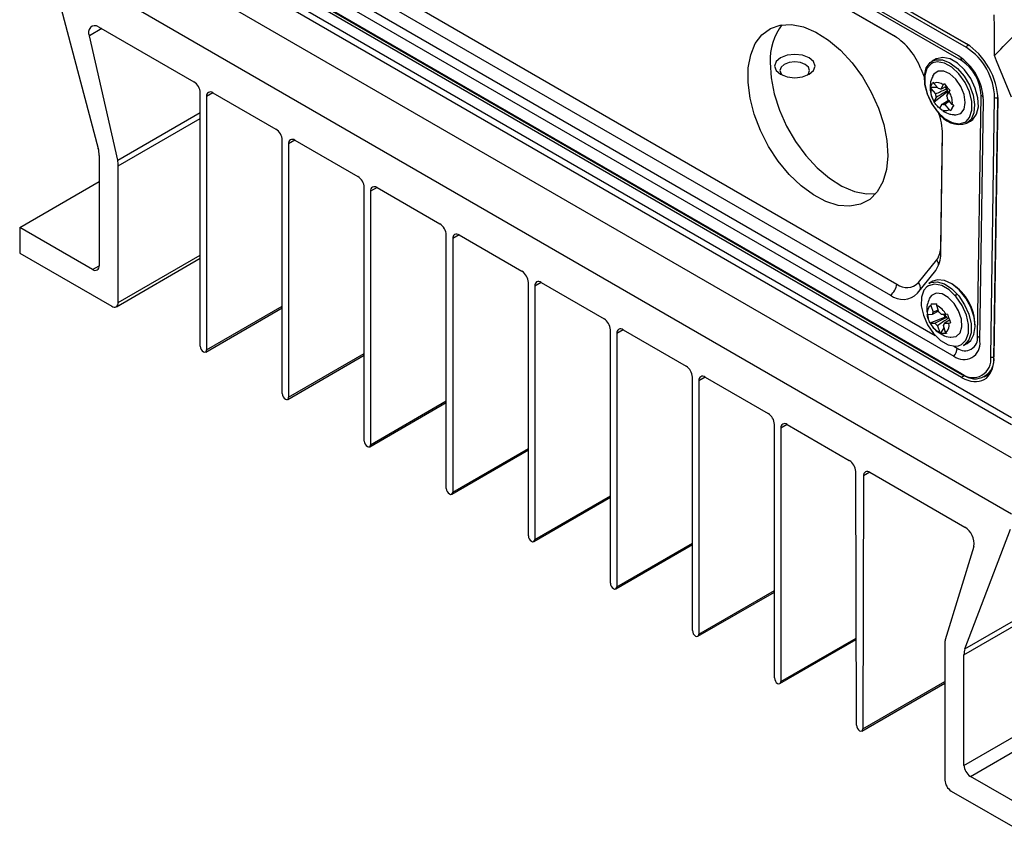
# Model space of a CAD drawing. Header units: millimetres. Extents: x -0.387 to 0.594, y -0.166 to 0.447.
# Tile 64 of 109: x 0.316 to 0.426, y -0.166 to -0.075. Entities that reach past the tile are written whole.
import ezdxf

# ---------------------------------------------------------------- set-up
doc = ezdxf.new("R2010")
doc.units = ezdxf.units.MM
doc.layers.add('FORMAT', color=7, linetype='Continuous')

msp = doc.modelspace()

# ---------------------------------------------------------------- linework, layer by layer
at = {"layer": 'FORMAT', "color": 7, "linetype": 'Continuous', "lineweight": 25}
for p, q in [((0.421456, -0.077835), (0.333067, -0.026812)), ((0.421462, -0.077422), (0.333074, -0.026399)), ((0.333244, -0.026509), (0.421632, -0.077533)), ((0.420555, -0.078758), (0.333925, -0.02875)), ((0.420898, -0.079275), (0.334268, -0.029266)), ((0.413418, -0.076531), (0.341701, -0.035131)), ((0.413832, -0.076799), (0.342395, -0.035561)), ((0.421269, -0.144654), (0.585318, -0.049951)), ((0.421174, -0.145324), (0.585223, -0.050621)), ((0.426477, -0.123447), (0.319827, -0.061882)), ((0.426477, -0.119766), (0.326205, -0.061882)), ((0.326912, -0.061481), (0.426477, -0.118956)), ((0.333426, -0.062129), (0.420055, -0.112137)), ((0.334844, -0.061827), (0.417975, -0.109816)), ((0.420907, -0.114488), (0.332519, -0.063464)), ((0.332525, -0.063051), (0.420913, -0.114075)), ((0.332577, -0.063169), (0.420965, -0.114193)), ((0.341989, -0.062715), (0.413706, -0.104115)), ((0.421174, -0.15761), (0.585223, -0.062907)), ((0.34127, -0.063933), (0.412987, -0.105333)), ((0.421882, -0.158835), (0.58593, -0.064132)), ((0.426477, -0.129678), (0.319642, -0.068006)), ((0.319831, -0.069879), (0.324913, -0.089031)), ((0.324933, -0.075515), (0.335539, -0.081638)), ((0.325286, -0.075719), (0.323918, -0.076509)), ((0.327066, -0.090334), (0.323918, -0.076509)), ((0.421632, -0.077533), (0.421638, -0.077529)), ((0.421632, -0.077533), (0.421764, -0.077612)), ((0.424805, -0.079288), (0.42457, -0.078716)), ((0.418068, -0.0791), (0.417644, -0.079337)), ((0.426477, -0.083347), (0.424805, -0.079288)), ((0.416387, -0.080198), (0.416773, -0.081167)), ((0.417817, -0.081808), (0.417792, -0.081661)), ((0.418327, -0.082394), (0.417817, -0.081808)), ((0.418875, -0.081988), (0.418617, -0.082444)), ((0.418617, -0.082444), (0.419303, -0.082094)), ((0.418992, -0.081865), (0.418875, -0.081988)), ((0.336246, -0.111032), (0.336246, -0.082863)), ((0.33766, -0.082863), (0.336953, -0.083271)), ((0.33766, -0.082863), (0.344661, -0.086904)), ((0.417464, -0.082242), (0.418175, -0.08222)), ((0.417464, -0.082242), (0.417489, -0.082389)), ((0.417489, -0.082389), (0.417998, -0.082975)), ((0.417859, -0.083871), (0.419239, -0.082795)), ((0.419286, -0.082413), (0.419093, -0.082191)), ((0.419239, -0.082795), (0.419336, -0.082622)), ((0.419239, -0.082795), (0.419392, -0.082971)), ((0.419268, -0.083191), (0.419525, -0.082736)), ((0.419525, -0.082736), (0.419642, -0.082613)), ((0.42268, -0.109921), (0.423081, -0.083145)), ((0.336953, -0.083271), (0.336953, -0.11144)), ((0.418094, -0.08337), (0.417837, -0.083825)), ((0.417837, -0.083825), (0.417859, -0.083871)), ((0.418487, -0.084573), (0.418744, -0.084118)), ((0.418744, -0.084118), (0.419454, -0.08369)), ((0.419607, -0.083768), (0.419035, -0.084167)), ((0.419035, -0.084167), (0.419545, -0.084753)), ((0.419873, -0.084172), (0.419364, -0.083586)), ((0.419709, -0.084823), (0.420015, -0.084232)), ((0.420037, -0.084242), (0.419873, -0.084172)), ((0.422939, -0.110472), (0.42334, -0.083696)), ((0.424152, -0.112205), (0.424583, -0.083381)), ((0.424934, -0.083386), (0.424502, -0.11221)), ((0.424504, -0.11241), (0.424936, -0.083582)), ((0.424934, -0.083386), (0.424935, -0.083385)), ((0.327066, -0.090334), (0.336246, -0.085034)), ((0.418509, -0.084618), (0.418487, -0.084573)), ((0.419545, -0.084753), (0.419709, -0.084823)), ((0.327129, -0.090967), (0.336246, -0.085704)), ((0.421489, -0.086238), (0.421913, -0.086002)), ((0.418598, -0.099933), (0.41879, -0.087127)), ((0.418598, -0.100735), (0.418797, -0.087473)), ((0.345368, -0.116297), (0.345368, -0.088129)), ((0.346782, -0.088129), (0.346075, -0.088537)), ((0.346075, -0.088537), (0.346075, -0.116706)), ((0.346782, -0.088128), (0.353782, -0.09217)), ((0.325008, -0.089811), (0.325008, -0.102076)), ((0.327129, -0.106179), (0.327129, -0.090967)), ((0.316169, -0.097811), (0.325008, -0.092708)), ((0.354489, -0.121563), (0.354489, -0.093394)), ((0.355904, -0.093394), (0.355196, -0.093803)), ((0.355196, -0.093803), (0.355196, -0.121971)), ((0.355904, -0.093394), (0.362904, -0.097435)), ((0.316169, -0.097811), (0.316169, -0.100669)), ((0.324283, -0.102495), (0.316169, -0.097811)), ((0.363611, -0.126829), (0.363611, -0.09866)), ((0.365025, -0.09866), (0.364318, -0.099068)), ((0.364318, -0.099068), (0.364318, -0.127237)), ((0.365025, -0.09866), (0.372026, -0.102701)), ((0.316169, -0.100669), (0.326422, -0.106588)), ((0.326922, -0.106637), (0.336246, -0.101255)), ((0.327129, -0.106179), (0.336246, -0.100916)), ((0.416128, -0.103952), (0.418142, -0.101431)), ((0.324283, -0.102495), (0.325008, -0.102076)), ((0.416014, -0.105128), (0.418028, -0.102608)), ((0.372733, -0.132095), (0.372733, -0.103926)), ((0.374147, -0.103926), (0.37344, -0.104334)), ((0.374147, -0.103926), (0.381147, -0.107967)), ((0.417698, -0.103807), (0.417274, -0.104043)), ((0.37344, -0.104334), (0.37344, -0.132503)), ((0.420371, -0.105354), (0.420202, -0.105354)), ((0.33685, -0.111669), (0.345368, -0.106751)), ((0.336953, -0.11144), (0.345368, -0.106582)), ((0.417508, -0.106316), (0.417484, -0.106492)), ((0.417484, -0.106492), (0.417731, -0.107235)), ((0.417508, -0.106316), (0.418158, -0.106365)), ((0.41836, -0.107139), (0.41763, -0.107517)), ((0.417731, -0.107235), (0.418298, -0.10699)), ((0.418141, -0.106488), (0.418165, -0.106312)), ((0.418388, -0.10723), (0.418141, -0.106488)), ((0.417115, -0.107521), (0.41709, -0.107483)), ((0.417105, -0.107475), (0.417197, -0.107946)), ((0.41763, -0.107517), (0.417115, -0.107521)), ((0.417405, -0.108429), (0.419038, -0.107798)), ((0.419192, -0.107507), (0.418677, -0.10751)), ((0.418942, -0.107508), (0.419038, -0.107798)), ((0.419622, -0.108077), (0.418992, -0.108457)), ((0.419233, -0.107797), (0.419038, -0.107798)), ((0.419357, -0.107467), (0.419192, -0.107507)), ((0.381854, -0.137361), (0.381854, -0.109192)), ((0.383269, -0.109192), (0.382562, -0.1096)), ((0.383269, -0.109192), (0.390269, -0.113233)), ((0.417405, -0.108429), (0.41743, -0.108468)), ((0.417423, -0.108428), (0.417431, -0.108445)), ((0.41743, -0.108468), (0.417945, -0.108464)), ((0.418234, -0.108744), (0.418481, -0.109486)), ((0.418481, -0.109486), (0.418597, -0.109585)), ((0.418597, -0.109585), (0.418977, -0.109)), ((0.419138, -0.109482), (0.418891, -0.10874)), ((0.418992, -0.108457), (0.419507, -0.108453)), ((0.419253, -0.10958), (0.419138, -0.109482)), ((0.419507, -0.108453), (0.419672, -0.108414)), ((0.382562, -0.1096), (0.382562, -0.137769)), ((0.42005, -0.111014), (0.420419, -0.111227)), ((0.421119, -0.110944), (0.421543, -0.110708)), ((0.345971, -0.116935), (0.354489, -0.112017)), ((0.346075, -0.116706), (0.354489, -0.111848)), ((0.424502, -0.11221), (0.424507, -0.112208)), ((0.390976, -0.142627), (0.390976, -0.114458)), ((0.39239, -0.114458), (0.391683, -0.114866)), ((0.391683, -0.114866), (0.391683, -0.143035)), ((0.39239, -0.114458), (0.399391, -0.118499)), ((0.421263, -0.114282), (0.420907, -0.114488)), ((0.423424, -0.114439), (0.424065, -0.114099)), ((0.355196, -0.121971), (0.363611, -0.117114)), ((0.355093, -0.1222), (0.363611, -0.117283)), ((0.400098, -0.147892), (0.400098, -0.119724)), ((0.401512, -0.119724), (0.400805, -0.120132)), ((0.400805, -0.120132), (0.400805, -0.148301)), ((0.401512, -0.119723), (0.408426, -0.123715)), ((0.364215, -0.127466), (0.372733, -0.122549)), ((0.364318, -0.127237), (0.372733, -0.12238)), ((0.409218, -0.153159), (0.409133, -0.124937)), ((0.410013, -0.125445), (0.409928, -0.153569)), ((0.410718, -0.125038), (0.410013, -0.125445)), ((0.41072, -0.125039), (0.421256, -0.131121)), ((0.373336, -0.132732), (0.381854, -0.127815)), ((0.37344, -0.132503), (0.381854, -0.127646)), ((0.421269, -0.144654), (0.426351, -0.131369)), ((0.382458, -0.137998), (0.390976, -0.13308)), ((0.382562, -0.137769), (0.390976, -0.132911)), ((0.422272, -0.133285), (0.419096, -0.143659)), ((0.39158, -0.143264), (0.400098, -0.138346)), ((0.391683, -0.143035), (0.400098, -0.138177)), ((0.400701, -0.14853), (0.409189, -0.143629)), ((0.400805, -0.148301), (0.409189, -0.143461)), ((0.419053, -0.144032), (0.419053, -0.159243)), ((0.421174, -0.15761), (0.421174, -0.145324)), ((0.409824, -0.153796), (0.419053, -0.148468)), ((0.409928, -0.153569), (0.419053, -0.148301)), ((0.409574, -0.153771), (0.409572, -0.15377)), ((0.430013, -0.163529), (0.421882, -0.158835)), ((0.41976, -0.160468), (0.430013, -0.166387))]:
    msp.add_line(p, q, dxfattribs=at)
at = {"layer": 'FORMAT', "color": 7, "linetype": 'Continuous', "lineweight": 25, "flags": 128}
for points in [[(0.412699, -0.089854), (0.41255, -0.091399), (0.412155, -0.092751), (0.411528, -0.093865), (0.410689, -0.094705), (0.409664, -0.095246), (0.408487, -0.095469), (0.407195, -0.095367), (0.40583, -0.094943), (0.404436, -0.094212), (0.403058, -0.093197), (0.401739, -0.091929), (0.400523, -0.090451), (0.399448, -0.088809), (0.398548, -0.087056), (0.397854, -0.085249), (0.397387, -0.083446), (0.397162, -0.081704), (0.397186, -0.08008), (0.397459, -0.078625), (0.397972, -0.077388), (0.398708, -0.076406), (0.399644, -0.075713), (0.400749, -0.07533), (0.401988, -0.075269), (0.403322, -0.075533), (0.404707, -0.076112), (0.406099, -0.076989), (0.407453, -0.078136), (0.408726, -0.079514), (0.409876, -0.081081), (0.410867, -0.082785), (0.411667, -0.084572), (0.412251, -0.086384), (0.412598, -0.088164), (0.412699, -0.089854)], [(0.400774, -0.078965), (0.400286, -0.079386), (0.400115, -0.079883), (0.400286, -0.08038), (0.400774, -0.080802), (0.401504, -0.081083), (0.402365, -0.081182), (0.403226, -0.081083), (0.403956, -0.080802), (0.404444, -0.08038), (0.404615, -0.079883), (0.404444, -0.079386), (0.403956, -0.078965), (0.403226, -0.078683), (0.402365, -0.078585), (0.401504, -0.078683), (0.400774, -0.078965)], [(0.399617, -0.079495), (0.399718, -0.081185), (0.400065, -0.082964), (0.400649, -0.084777), (0.401449, -0.086564), (0.40244, -0.088268), (0.40359, -0.089835), (0.404863, -0.091213), (0.406217, -0.092359), (0.407609, -0.093236), (0.408994, -0.093816), (0.410328, -0.09408), (0.411381, -0.09405)], [(0.401198, -0.0797), (0.40084, -0.080009), (0.400715, -0.080373), (0.40084, -0.080738), (0.401019, -0.080924)], [(0.403711, -0.080924), (0.403889, -0.080738), (0.404015, -0.080373), (0.403889, -0.080009), (0.403532, -0.0797), (0.402996, -0.079493), (0.402365, -0.079421), (0.401733, -0.079493), (0.401198, -0.0797)], [(0.418308, -0.085015), (0.417628, -0.084071), (0.417122, -0.083013), (0.416832, -0.081935), (0.416785, -0.080933), (0.416985, -0.080095), (0.417415, -0.079497), (0.417644, -0.079337)], [(0.417729, -0.079528), (0.417543, -0.079624), (0.417057, -0.080144), (0.416804, -0.080931), (0.416807, -0.081907), (0.417067, -0.082977), (0.417557, -0.084037), (0.41823, -0.084981)], [(0.417644, -0.079337), (0.418036, -0.079191), (0.418793, -0.079204), (0.419619, -0.079536), (0.420439, -0.080157), (0.421183, -0.081012), (0.421783, -0.082024), (0.422185, -0.083104), (0.422355, -0.084156), (0.422278, -0.085087), (0.421959, -0.085813), (0.421489, -0.086238)], [(0.421403, -0.086042), (0.421793, -0.085588), (0.422046, -0.084801), (0.422043, -0.083825), (0.421783, -0.082755), (0.421293, -0.081696), (0.42062, -0.080751), (0.41983, -0.080014), (0.419, -0.079555), (0.418212, -0.079421), (0.417729, -0.079528)], [(0.421249, -0.080323), (0.420458, -0.079577), (0.419626, -0.079095), (0.418826, -0.078921), (0.418129, -0.079068), (0.418068, -0.0791)], [(0.420277, -0.081357), (0.41961, -0.080758), (0.418917, -0.080443), (0.418293, -0.080456), (0.417822, -0.080794), (0.41769, -0.081014)], [(0.421913, -0.086002), (0.422142, -0.085842), (0.422572, -0.085243), (0.422772, -0.084406), (0.422725, -0.083403), (0.422435, -0.082325), (0.421929, -0.081267), (0.421249, -0.080323)], [(0.420085, -0.085316), (0.420259, -0.085325), (0.420816, -0.085146), (0.421185, -0.08466), (0.421317, -0.083932), (0.421193, -0.083059), (0.42083, -0.082161), (0.420277, -0.081357)], [(0.419336, -0.082622), (0.419386, -0.082749), (0.419449, -0.082871)], [(0.41823, -0.084981), (0.41902, -0.085719), (0.41985, -0.086177), (0.420638, -0.086311), (0.421307, -0.086108), (0.421403, -0.086042)], [(0.417274, -0.104043), (0.417458, -0.103958), (0.418179, -0.103872), (0.418991, -0.104108), (0.419822, -0.104644), (0.420596, -0.105434), (0.421247, -0.106407), (0.421715, -0.107476)], [(0.421543, -0.110708), (0.421927, -0.110393), (0.422289, -0.109714), (0.422414, -0.108817), (0.422291, -0.107781), (0.421931, -0.106699), (0.421365, -0.105666), (0.420645, -0.104775), (0.419833, -0.104104), (0.419003, -0.103714), (0.418227, -0.103638), (0.417698, -0.103807)], [(0.417043, -0.104424), (0.416721, -0.104794), (0.416446, -0.10556), (0.416427, -0.106523), (0.416664, -0.107589), (0.417136, -0.108653), (0.417796, -0.109612), (0.418578, -0.110371), (0.419408, -0.110856), (0.420203, -0.111019), (0.420551, -0.110977)], [(0.421446, -0.107556), (0.420974, -0.106492), (0.420315, -0.105533), (0.419532, -0.104774), (0.418702, -0.104289), (0.417907, -0.104126), (0.417225, -0.1043), (0.417043, -0.104424)], [(0.419717, -0.110022), (0.420309, -0.109934), (0.420736, -0.109527), (0.420936, -0.108857), (0.420882, -0.108013), (0.420581, -0.107109), (0.420074, -0.106268), (0.41943, -0.105603), (0.418734, -0.105204), (0.418083, -0.105125), (0.417562, -0.105377), (0.417316, -0.105731)], [(0.420551, -0.110977), (0.420886, -0.110846), (0.421389, -0.110351), (0.421664, -0.109585), (0.421684, -0.108622), (0.421446, -0.107556)], [(0.421715, -0.107476), (0.421959, -0.108547), (0.421958, -0.109524), (0.421712, -0.110321), (0.421242, -0.110867), (0.421119, -0.110944)]]:
    msp.add_lwpolyline(points, dxfattribs=at)
at = {"layer": 'FORMAT', "color": 7, "linetype": 'Continuous', "lineweight": 25}
for centre, radius, start, end in [((0.324534, -0.076123), 0.0007269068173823, 56.673178, 212.097076), ((0.40602, -0.079201), 0.0064100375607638, 142.505078, 182.633072), ((0.409386, -0.082832), 0.0074805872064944, 20.621829, 57.384625), ((0.42184, -0.077857), 0.0003851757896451, 122.652403, 176.771511), ((0.417273, -0.083864), 0.0060692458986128, 1.58413, 57.267566), ((0.41777, -0.083569), 0.0068160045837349, 1.58413, 57.267566), ((0.420263, -0.07924), 0.0006356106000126, 356.897686, 30.151121), ((0.418325, -0.083277), 0.0047580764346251, 1.58413, 57.267566), ((0.334711, -0.082933), 0.0015368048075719, 2.605478, 57.394522), ((0.418215, -0.082665), 0.0009450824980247, 45.741445, 114.929902), ((0.337384, -0.083201), 0.0004367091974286, 50.796715, 189.214037), ((0.419787, -0.082592), 0.0023072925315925, 174.947785, 212.305277), ((0.419345, -0.082858), 0.0013515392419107, 184.979426, 202.273636), ((0.418387, -0.082916), 0.0005252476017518, 64.020254, 96.651093), ((0.418017, -0.083704), 0.0013515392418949, 4.979426, 22.273636), ((0.420466, -0.082238), 0.0011934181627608, 188.443296, 198.809766), ((0.417575, -0.083969), 0.0023072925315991, 354.947785, 32.305277), ((0.422789, -0.0837), 0.0006269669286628, 29.922158, 62.257521), ((0.418974, -0.083645), 0.0005252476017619, 244.020254, 276.651093), ((0.424764, -0.083034), 0.0003913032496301, 242.534294, 295.740101), ((0.412204, -0.08751), 0.0065930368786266, 0.326953, 22.565407), ((0.420665, -0.083632), 0.0027334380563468, 210.407704, 287.540215), ((0.419147, -0.083896), 0.0009450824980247, 225.741445, 294.929902), ((0.343832, -0.088198), 0.0015368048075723, 2.605478, 57.394522), ((0.346506, -0.088467), 0.0004367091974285, 50.796715, 189.214037), ((0.321542, -0.089837), 0.0034660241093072, 0.441701, 13.443369), ((0.323777, -0.090986), 0.003352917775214, 0.310514, 11.207467), ((0.352954, -0.093464), 0.001536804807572, 2.605478, 57.394522), ((0.355628, -0.093733), 0.0004367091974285, 50.796715, 189.214037), ((0.362076, -0.09873), 0.0015368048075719, 2.605478, 57.394522), ((0.364749, -0.098999), 0.0004367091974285, 50.796715, 189.214037), ((0.416155, -0.100008), 0.0024444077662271, 324.390073, 1.742834), ((0.415544, -0.100828), 0.003055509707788, 324.390073, 1.742834), ((0.417368, -0.102048), 0.0009894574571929, 0.71234, 38.570508), ((0.324566, -0.102148), 0.0004477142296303, 230.798269, 9.214288), ((0.371198, -0.103996), 0.0015368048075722, 2.605478, 57.394522), ((0.373871, -0.104264), 0.0004367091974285, 50.796715, 189.214037), ((0.414827, -0.102701), 0.0018046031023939, 231.607144, 316.132165), ((0.41543, -0.104537), 0.000910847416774, 346.376709, 39.97236), ((0.412172, -0.10403), 0.0015363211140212, 302.022403, 356.824049), ((0.416874, -0.108788), 0.0055393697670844, 0.579254, 57.667803), ((0.326698, -0.106249), 0.0004367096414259, 230.796379, 9.213985), ((0.414388, -0.103565), 0.0022557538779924, 231.607144, 316.132165), ((0.418077, -0.107286), 0.0009903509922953, 126.772286, 193.73825), ((0.418182, -0.107556), 0.000553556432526, 144.506513, 176.004023), ((0.417191, -0.108519), 0.002241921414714, 26.841564, 64.940696), ((0.41763, -0.108301), 0.0013125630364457, 37.072733, 54.709527), ((0.380319, -0.109262), 0.0015368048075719, 2.605478, 57.394522), ((0.420309, -0.106874), 0.0014170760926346, 206.54335, 220.616829), ((0.420113, -0.107043), 0.0011589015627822, 220.605277, 231.176982), ((0.382993, -0.10953), 0.0004367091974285, 50.796715, 189.214037), ((0.419431, -0.107455), 0.002241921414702, 206.841564, 244.940696), ((0.418992, -0.107673), 0.0013125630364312, 217.072733, 234.709527), ((0.41844, -0.108418), 0.0005535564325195, 324.506513, 356.004023), ((0.418545, -0.108688), 0.0009903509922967, 306.772286, 13.73825), ((0.421167, -0.110732), 0.0017912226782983, 231.630619, 8.368886), ((0.421291, -0.110126), 0.0014042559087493, 231.630619, 8.368886), ((0.422419, -0.110443), 0.0005834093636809, 25.940571, 63.369526), ((0.337014, -0.110997), 0.0007684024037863, 182.605478, 237.394522), ((0.336738, -0.111475), 0.0002183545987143, 230.796715, 9.214037), ((0.418874, -0.111136), 0.0015482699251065, 319.736138, 356.648999), ((0.422162, -0.112498), 0.0020116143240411, 231.630619, 8.368886), ((0.422402, -0.112519), 0.0021233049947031, 231.630619, 8.368886), ((0.424333, -0.111858), 0.0003913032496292, 242.534294, 295.740101), ((0.389441, -0.114528), 0.0015368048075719, 2.605478, 57.394522), ((0.392114, -0.114796), 0.0004367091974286, 50.796715, 189.214037), ((0.421038, -0.114091), 0.0001255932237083, 172.805579, 234.551351), ((0.421016, -0.114083), 0.000121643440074, 244.97694, 303.628647), ((0.346135, -0.116263), 0.0007684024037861, 182.605478, 237.394522), ((0.345859, -0.116741), 0.0002183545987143, 230.796715, 9.214037), ((0.398563, -0.119793), 0.0015368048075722, 2.605478, 57.394522), ((0.401236, -0.120062), 0.0004367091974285, 50.796715, 189.214037), ((0.355257, -0.121528), 0.0007684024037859, 182.605478, 237.394522), ((0.354981, -0.122006), 0.0002183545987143, 230.796715, 9.214037), ((0.407597, -0.12501), 0.0015376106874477, 2.730632, 57.384844), ((0.410444, -0.125377), 0.0004363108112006, 50.7488, 188.915561), ((0.364379, -0.126794), 0.0007684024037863, 182.605478, 237.394522), ((0.364103, -0.127272), 0.0002183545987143, 230.796715, 9.214037), ((0.420142, -0.132964), 0.0021534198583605, 351.439928, 58.859225), ((0.3735, -0.13206), 0.0007684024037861, 182.605478, 237.394522), ((0.373224, -0.132538), 0.0002183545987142, 230.796715, 9.214037), ((0.382622, -0.137326), 0.0007684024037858, 182.605478, 237.394522), ((0.382346, -0.137804), 0.0002183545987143, 230.796715, 9.214037), ((0.391744, -0.142592), 0.0007684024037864, 182.605478, 237.394522), ((0.391468, -0.14307), 0.0002183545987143, 230.796715, 9.214037), ((0.420603, -0.14402), 0.0015504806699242, 166.533613, 180.44726), ((0.423397, -0.145297), 0.00222261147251, 163.187638, 180.688329), ((0.400865, -0.147858), 0.000768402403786, 182.605478, 237.394522), ((0.400589, -0.148336), 0.0002183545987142, 230.796715, 9.214037), ((0.409986, -0.153122), 0.000768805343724, 182.730632, 237.384844), ((0.409712, -0.153602), 0.0002181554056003, 230.7488, 8.915561), ((0.42271, -0.15754), 0.00153677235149, 182.601787, 237.39623), ((0.420588, -0.159174), 0.0015367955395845, 182.605367, 237.395951)]:
    msp.add_arc(centre, radius, start, end, dxfattribs=at)
for centre, major_axis, start_param, end_param in [((0.4214, -0.081541), (-0.002433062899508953, 0.004368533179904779), 3.936130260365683, 5.506926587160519), ((0.420969, -0.110369), (-0.002433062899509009, 0.004368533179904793), 2.365333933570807, 3.936130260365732)]:
    msp.add_ellipse(centre, major_axis=major_axis, ratio=0.587367, start_param=start_param, end_param=end_param, dxfattribs=at)
for points, knots in [([(0.4245698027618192, -0.0787162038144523), (0.4246155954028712, -0.0786691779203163), (0.4248445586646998, -0.0784340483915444), (0.4258063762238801, -0.0774472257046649), (0.4281922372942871, -0.0750133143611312), (0.4318774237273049, -0.0713039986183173), (0.4352020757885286, -0.0680153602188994), (0.4370516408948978, -0.0662084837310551), (0.4374148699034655, -0.065853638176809)], [0, 0, 0, 0, 0.0107725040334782, 0.0538625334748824, 0.2262235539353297, 0.5709513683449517, 0.9157407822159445, 1, 1, 1, 1]), ([(0.4245698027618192, -0.0787162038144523), (0.4245741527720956, -0.0779680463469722), (0.4245828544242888, -0.0764714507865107), (0.4245544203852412, -0.0749545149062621), (0.4245402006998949, -0.0741959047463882)], [0, 0, 0, 0, 0.4999062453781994, 1, 1, 1, 1]), ([(0.4177113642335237, -0.081028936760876), (0.417666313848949, -0.0811082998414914), (0.4174952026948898, -0.0814097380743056), (0.4173929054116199, -0.0820152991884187), (0.4174312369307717, -0.0827737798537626), (0.4175378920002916, -0.0833058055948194), (0.4176845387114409, -0.0835341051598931), (0.4176892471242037, -0.0835414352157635)], [0, 0, 0, 0, 0.1050673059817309, 0.3990684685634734, 0.6870861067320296, 0.9899532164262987, 1, 1, 1, 1]), ([(0.4174640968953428, -0.0822418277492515), (0.4174812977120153, -0.0821906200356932), (0.4175158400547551, -0.0820877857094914), (0.4175940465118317, -0.0819383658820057), (0.4176850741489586, -0.0817955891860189), (0.4177565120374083, -0.0817058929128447), (0.4177923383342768, -0.0816609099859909)], [0, 0, 0, 0, 0.2677112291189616, 0.5376124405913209, 0.7681113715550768, 1, 1, 1, 1]), ([(0.4189921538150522, -0.0818652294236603), (0.4190434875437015, -0.0819329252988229), (0.4191465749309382, -0.0820688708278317), (0.4193106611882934, -0.0822621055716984), (0.4194757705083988, -0.0824442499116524), (0.419586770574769, -0.0825564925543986), (0.4196424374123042, -0.0826127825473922)], [0, 0, 0, 0, 0.2677112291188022, 0.5376124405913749, 0.7681113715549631, 0.9999999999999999, 0.9999999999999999, 0.9999999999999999, 0.9999999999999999]), ([(0.4179983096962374, -0.082975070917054), (0.4183868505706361, -0.0828045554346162), (0.4188154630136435, -0.0826164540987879), (0.419245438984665, -0.0824301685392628), (0.419285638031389, -0.082412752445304)], [0, 0, 0, 0, 0.9065086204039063, 1, 1, 1, 1]), ([(0.4193364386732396, -0.0826223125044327), (0.4192976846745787, -0.082645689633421), (0.4188831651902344, -0.0828957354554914), (0.4184692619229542, -0.0831445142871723), (0.4180940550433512, -0.083370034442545)], [0, 0, 0, 0, 0.0934913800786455, 1, 1, 1, 1]), ([(0.418509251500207, -0.0846182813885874), (0.4184413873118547, -0.0845597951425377), (0.4183051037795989, -0.0844423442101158), (0.4181322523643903, -0.0842539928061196), (0.4179817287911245, -0.0840637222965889), (0.417899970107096, -0.0839351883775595), (0.4178589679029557, -0.0838707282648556)], [0, 0, 0, 0, 0.2677112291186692, 0.5376124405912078, 0.7681113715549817, 1, 1, 1, 1]), ([(0.4200373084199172, -0.0842416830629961), (0.4200035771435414, -0.0843021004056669), (0.4199358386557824, -0.0844234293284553), (0.4198488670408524, -0.0845777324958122), (0.4197724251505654, -0.0847123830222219), (0.4197302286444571, -0.0847857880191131), (0.4197090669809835, -0.0848226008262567)], [0, 0, 0, 0, 0.2677112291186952, 0.5376124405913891, 0.7681113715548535, 1, 1, 1, 1]), ([(0.4188393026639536, -0.084873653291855), (0.4190886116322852, -0.0850142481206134), (0.4194794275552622, -0.085234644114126), (0.4199229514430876, -0.08527032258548), (0.4200835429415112, -0.085283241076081)], [0, 0, 0, 0, 0.6379191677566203, 1, 1, 1, 1]), ([(0.4173141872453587, -0.1057561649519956), (0.4172300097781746, -0.1059750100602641), (0.417056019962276, -0.1064273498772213), (0.4170036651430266, -0.1070291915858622), (0.4170819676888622, -0.1073739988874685), (0.4171048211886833, -0.1074746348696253)], [0, 0, 0, 0, 0.3989335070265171, 0.8245718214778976, 1, 1, 1, 1]), ([(0.4175084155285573, -0.1063163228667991), (0.4175566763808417, -0.1063151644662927), (0.4176535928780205, -0.1063128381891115), (0.4178173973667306, -0.1063112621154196), (0.4179872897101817, -0.1063108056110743), (0.4181057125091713, -0.1063114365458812), (0.4181651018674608, -0.1063117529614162)], [0, 0, 0, 0, 0.2677112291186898, 0.5376124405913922, 0.768111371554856, 1, 1, 1, 1]), ([(0.4174049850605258, -0.1084294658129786), (0.4173650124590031, -0.1083500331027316), (0.4172847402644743, -0.1081905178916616), (0.4171971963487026, -0.1079491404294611), (0.4171304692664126, -0.1077129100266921), (0.4171033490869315, -0.107559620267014), (0.4170897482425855, -0.1074827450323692)], [0, 0, 0, 0, 0.2677112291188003, 0.5376124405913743, 0.7681113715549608, 1, 1, 1, 1]), ([(0.4179451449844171, -0.1084641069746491), (0.4183339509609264, -0.1082624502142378), (0.4187628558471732, -0.1080399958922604), (0.4191931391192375, -0.1078176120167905), (0.4192333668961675, -0.1077968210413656)], [0, 0, 0, 0, 0.9065086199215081, 1, 1, 1, 1]), ([(0.4193866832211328, -0.1079454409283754), (0.4193508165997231, -0.1079704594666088), (0.4189671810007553, -0.1082380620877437), (0.4185826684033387, -0.1085035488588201), (0.4182341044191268, -0.108744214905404)], [0, 0, 0, 0, 0.0934913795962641, 1, 1, 1, 1]), ([(0.4193568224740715, -0.1074669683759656), (0.4193802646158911, -0.1075556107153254), (0.4194273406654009, -0.107733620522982), (0.4195061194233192, -0.1079798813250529), (0.4195874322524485, -0.1082079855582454), (0.4196437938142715, -0.1083449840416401), (0.4196720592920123, -0.1084136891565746)], [0, 0, 0, 0, 0.2677112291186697, 0.537612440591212, 0.7681113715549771, 1, 1, 1, 1]), ([(0.4174305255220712, -0.1084447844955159), (0.4174539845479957, -0.1084972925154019), (0.4176025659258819, -0.1088298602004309), (0.4180618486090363, -0.1093209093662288), (0.4187926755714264, -0.109788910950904), (0.4193706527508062, -0.1100165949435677), (0.419681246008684, -0.1100108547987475), (0.4197072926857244, -0.11001037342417)], [0, 0, 0, 0, 0.0599388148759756, 0.3796317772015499, 0.6761132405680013, 0.9728385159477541, 1, 1, 1, 1]), ([(0.4192533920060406, -0.1095801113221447), (0.4191886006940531, -0.1095904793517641), (0.4190584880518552, -0.1096113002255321), (0.4188859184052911, -0.1096177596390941), (0.4187306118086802, -0.1096100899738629), (0.4186414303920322, -0.1095931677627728), (0.4185967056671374, -0.1095846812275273)], [0, 0, 0, 0, 0.267711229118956, 0.5376124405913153, 0.7681113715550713, 1, 1, 1, 1])]:
    msp.add_open_spline(points, degree=3, knots=knots, dxfattribs=at)

doc.saveas('drawing.dxf')
